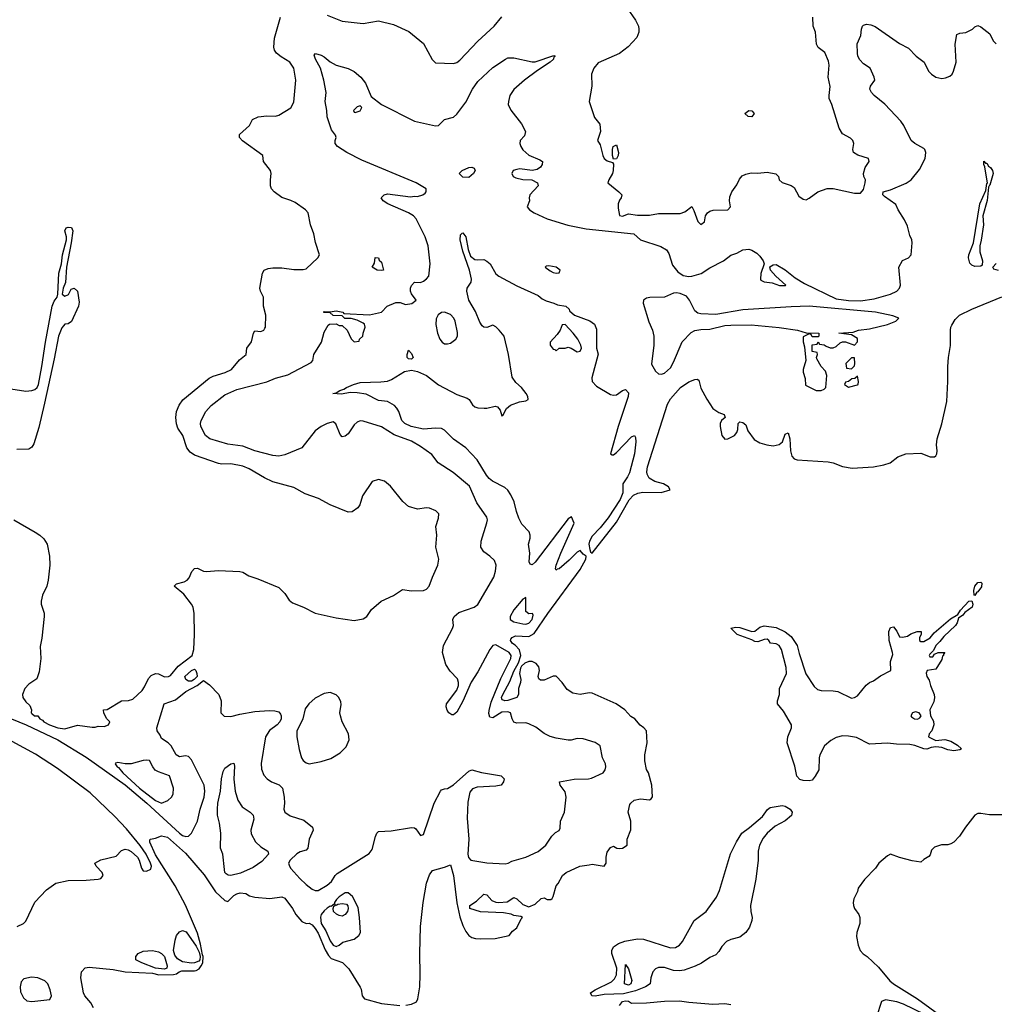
# Model space of a CAD drawing. Header units: inches. Extents: x 1384664 to 1536621, y 460766 to 646467.
# Tile 175 of 256: x 1422389 to 1428859, y 542494 to 549032. Entities that reach past the tile are written whole.
import ezdxf

# ---------------------------------------------------------------- set-up
doc = ezdxf.new("R2010")
doc.units = ezdxf.units.IN
doc.header["$MEASUREMENT"] = 0
doc.layers.add('B4524', color=7, linetype='Continuous')

msp = doc.modelspace()

# ---------------------------------------------------------------- linework, layer by layer
at = {"layer": 'B4524', "color": 5}
for points, elevation in [([(1426422.6, 549110), (1426477, 549030), (1426496.3, 548990), (1426499.1, 548970), (1426499.1, 548950), (1426484.9, 548915.1), (1426428.9, 548851.1), (1426370, 548807.3), (1426230, 548747), (1426200.5, 548710), (1426185.5, 548670), (1426188.2, 548590), (1426168.7, 548490), (1426204, 548384), (1426239.5, 548339.5), (1426243.8, 548290), (1426224.7, 548230), (1426241.6, 548201.6), (1426259.3, 548130), (1426270, 548110.8), (1426290, 548094.8), (1426324.7, 548084.7), (1426330, 548074), (1426328.9, 548030), (1426323.6, 548010), (1426299.5, 547970), (1426293, 547950), (1426367, 547890), (1426385.5, 547870), (1426381.3, 547850), (1426370, 547834.5), (1426362.5, 547810), (1426361.7, 547781.7), (1426370, 547731), (1426390, 547728.4), (1426430, 547743.8), (1426490, 547733.4), (1426570, 547734), (1426630, 547744.9), (1426774.2, 547745.8), (1426804.6, 547755.4), (1426850, 547791), (1426865.2, 547765.2), (1426890, 547692), (1426910, 547672), (1426934, 547690), (1426942.7, 547730), (1426954.5, 547750), (1426970, 547761.3), (1426993.4, 547766.6), (1427090, 547770.7), (1427106.6, 547790), (1427101.2, 547830), (1427103.2, 547856.8), (1427116, 547890), (1427150, 547936), (1427166.8, 547973.2), (1427185.1, 547994.9), (1427210, 548007.3), (1427244.5, 548015.5), (1427290, 548013), (1427350, 548019.1), (1427407.7, 548007.7), (1427426, 547990), (1427431, 547970), (1427450.5, 547950.5), (1427510, 547930.4), (1427530, 547917.6), (1427561.2, 547861.2), (1427590, 547839.6), (1427610, 547836.9), (1427630, 547846.7), (1427686.9, 547890), (1427750, 547911.2), (1427790, 547911.1), (1427930, 547880.8), (1427970, 547881.3), (1427990, 547904), (1428002.4, 547950), (1428003.7, 547970), (1427993.2, 547990), (1427989.4, 548010), (1428000.9, 548050), (1428029, 548090), (1428024, 548110), (1427952.5, 548132.5), (1427924.5, 548150), (1427920.7, 548170), (1427926.3, 548210), (1427919.7, 548230), (1427904.7, 548244.7), (1427850, 548275.1), (1427830, 548312.3), (1427781.2, 548470), (1427763.5, 548510), (1427761.5, 548530), (1427768.6, 548588.6), (1427757, 548650), (1427762.1, 548730), (1427757.7, 548757.7), (1427733.9, 548813.9), (1427690, 548847.6), (1427677.7, 548870), (1427672.8, 548950), (1427656.2, 548990), (1427653.6, 549050)], 760), ([(1422350.3, 545710), (1422492.3, 545630), (1422523.2, 545610), (1422550, 545585.2), (1422571.2, 545550), (1422587, 545470), (1422589.5, 545409.5), (1422579.3, 545310), (1422570.1, 545269.9), (1422541.6, 545210), (1422532.2, 545170), (1422532.2, 545150), (1422551.5, 545091.5), (1422551.7, 545070), (1422535.6, 544924.4), (1422524.2, 544870), (1422528.9, 544790), (1422518.8, 544701.2), (1422504, 544656), (1422450, 544620.7), (1422422.4, 544590), (1422408.4, 544550), (1422410.6, 544530), (1422430, 544502.8), (1422457.3, 544477.3), (1422466.8, 544450), (1422465.5, 544430), (1422470, 544424.9), (1422487.3, 544410), (1422508.8, 544408.8), (1422522.4, 544390), (1422540.4, 544380.4), (1422549.1, 544370), (1422587.4, 544350), (1422642, 544330), (1422690, 544323.1), (1422772.1, 544347.9), (1422870, 544334.8), (1422890, 544334.8), (1422910, 544341), (1422950, 544338), (1422978, 544350), (1422988, 544370), (1422968, 544390), (1422947.3, 544427.3), (1422946, 544450), (1422970, 544452), (1423066, 544510), (1423110.9, 544510.9), (1423140.1, 544519.9), (1423201.8, 544578.2), (1423218, 544602), (1423243.3, 544656.7), (1423262, 544678), (1423290, 544689.5), (1423310, 544688.7), (1423350, 544668.8), (1423376.9, 544670), (1423390, 544676.8), (1423441.1, 544738.9), (1423533.1, 544810), (1423544.5, 544850), (1423549.4, 544950), (1423546.4, 545090), (1423539.9, 545130), (1423530, 545150.9), (1423478.2, 545218.2), (1423414.5, 545270), (1423430, 545285.5), (1423480.8, 545299.2), (1423500.9, 545310), (1423513.4, 545326.6), (1423531.2, 545368.8), (1423550, 545388), (1423570.3, 545390.3), (1423610, 545370.5), (1423630, 545367), (1423710, 545374.6), (1423850, 545367.8), (1423870, 545363.1), (1423910, 545338.4), (1423970, 545319.1), (1424110, 545260.7), (1424150, 545220.7), (1424178.5, 545178.5), (1424200.6, 545160.6), (1424273, 545130), (1424350, 545090.3), (1424490, 545059.1), (1424610, 545042.8), (1424670, 545054), (1424692.7, 545070), (1424724.9, 545115.1), (1424789.7, 545170.3), (1424870, 545207.7), (1424930, 545248), (1424990, 545239.3), (1425070, 545241.5), (1425089.6, 545250), (1425107.3, 545270), (1425128.5, 545330), (1425165.4, 545410), (1425171, 545450), (1425152.1, 545530), (1425157.6, 545610), (1425152.5, 545667.5), (1425170, 545722), (1425171.2, 545750), (1425151.8, 545770), (1425110, 545788.2), (1425090, 545789.7), (1425030, 545781.3), (1424970, 545799.5), (1424932.7, 545832.7), (1424850, 545933.6), (1424810, 545967.3), (1424770, 545979.3), (1424730, 545965.2), (1424664, 545870), (1424647.3, 545810), (1424634, 545790), (1424596.7, 545763.3), (1424570, 545762), (1424450, 545809.6), (1424371.9, 545851.9), (1424284.4, 545884.4), (1424210, 545925.4), (1424070, 545963.1), (1424014, 545990), (1423912, 546050), (1423870, 546067.2), (1423790, 546083.9), (1423730, 546079.7), (1423710, 546084), (1423550, 546141), (1423521.3, 546161.3), (1423498, 546190), (1423471.9, 546270), (1423440, 546320), (1423429.1, 546349.1), (1423425, 546390), (1423430.5, 546430), (1423447.7, 546472.3), (1423472.9, 546507.1), (1423648, 546652), (1423673.9, 546666.1), (1423753.6, 546690), (1423794.3, 546710), (1423847.3, 546772.7), (1423892.3, 546810), (1423897, 546850), (1423927.5, 546892.5), (1423941.1, 546950), (1423950, 546965.5), (1423990, 546961.1), (1424009.3, 546970), (1424017, 546983), (1424020.5, 546990), (1424022.4, 547070), (1424006.9, 547130), (1424007.4, 547190), (1423987.8, 547230), (1423984.2, 547250), (1424000.5, 547350), (1424011.1, 547368.9), (1424039.6, 547380.4), (1424070, 547384.4), (1424130, 547383.6), (1424210, 547374.4), (1424270, 547372.8), (1424290, 547377.1), (1424368.2, 547450), (1424379.6, 547470), (1424353.6, 547553.6), (1424341.7, 547610), (1424319.1, 547670), (1424304, 547750), (1424286.9, 547770), (1424217.4, 547817.4), (1424190, 547832.7), (1424130, 547852.1), (1424078.9, 547890), (1424061.6, 547910), (1424054, 547930), (1424053.3, 547970), (1424059.5, 548010), (1424055.1, 548030), (1424008, 548090), (1424004, 548130), (1423867.7, 548227.7), (1423849.2, 548250.8), (1423849, 548270), (1423914, 548330), (1423934, 548370), (1423973, 548387), (1424030, 548393.6), (1424088.2, 548391.8), (1424110, 548399.5), (1424190, 548446.8), (1424210, 548484.7), (1424222.3, 548630), (1424208.2, 548710), (1424182.6, 548750), (1424125.1, 548785.1), (1424094.4, 548810), (1424080.2, 548830), (1424075.7, 548850), (1424081.8, 548910), (1424120.2, 549050)], 760), ([(1424430, 549062), (1424530, 549023), (1424670, 549006.7), (1424770, 549024), (1424870, 549001), (1424973.2, 548953.2), (1425070, 548874), (1425127.5, 548767.5), (1425150, 548746.4), (1425270, 548741.7), (1425290, 548748.9), (1425310, 548763.1), (1425429.7, 548890), (1425538, 548990), (1425589.1, 549050.9)], 760), ([(1422274.3, 544414.3), (1422431.3, 544350), (1422642.2, 544250), (1422830, 544135.7), (1423090, 543950.6), (1423233.7, 543830), (1423450, 543630.2), (1423470, 543615.2), (1423493, 543607), (1423509.7, 543610.3), (1423530, 543630.7), (1423569.8, 543710.2), (1423586.8, 543790), (1423613, 543870), (1423617.4, 543910), (1423613.7, 543950), (1423530, 544117.8), (1423510, 544139.8), (1423490, 544143.5), (1423450, 544137.2), (1423429, 544150), (1423394, 544210), (1423374, 544230), (1423330, 544259.3), (1423321.5, 544281.5), (1423302.4, 544310), (1423299.6, 544330), (1423348.4, 544490), (1423423.7, 544516.3), (1423493, 544570), (1423567.3, 544610), (1423610, 544643.8), (1423650, 544614.6), (1423711.4, 544550), (1423726.7, 544510), (1423724.9, 544430), (1423746.6, 544406.6), (1423790, 544403.9), (1423850, 544420.6), (1423950, 544439.2), (1424045.3, 544445.3), (1424083.1, 544443.1), (1424110, 544436.3), (1424121.1, 544421.1), (1424125.3, 544410), (1424124, 544390), (1424115.5, 544370), (1424099, 544350), (1424047.6, 544312.4), (1424021.6, 544270), (1423992, 544092), (1423994.5, 544054.5), (1424010, 544015.5), (1424032.2, 543990), (1424060.5, 543970), (1424110.9, 543950.9), (1424134.4, 543930), (1424145, 543870), (1424147.1, 543830), (1424142.6, 543790), (1424149.1, 543769.1), (1424185.5, 543745.5), (1424275.6, 543715.6), (1424334, 543670), (1424336.4, 543650), (1424311.4, 543590), (1424302.4, 543530), (1424290, 543517.6), (1424250, 543506.2), (1424230, 543492.7), (1424185.5, 543450), (1424174.6, 543430), (1424179.5, 543410), (1424190, 543395.8), (1424248.4, 543330), (1424290, 543289.6), (1424330, 543259.1), (1424350, 543249.2), (1424370, 543250.4), (1424430, 543285.4), (1424458.9, 543310), (1424483.7, 543350), (1424496.9, 543363.1), (1424710, 543496), (1424730, 543521), (1424751.1, 543608.9), (1424759.5, 543630), (1424770, 543640.5), (1424855.2, 543644.8), (1424990, 543668.2), (1425010, 543664.9), (1425018.3, 543658.3), (1425050, 543614.8), (1425070, 543622), (1425140.7, 543830), (1425183.6, 543910), (1425190, 543917.1), (1425210, 543924.9), (1425230, 543927.3), (1425270, 543950.7), (1425370, 544041), (1425390, 544050.7), (1425453.8, 544033.8), (1425573.9, 544013.9), (1425586, 544010), (1425606, 543990), (1425601, 543970), (1425584.7, 543950), (1425550, 543942.6), (1425424.9, 543935), (1425396, 543924), (1425378.1, 543901.9), (1425363.8, 543836.2), (1425359.5, 543730), (1425371.1, 543590), (1425365.1, 543490), (1425369.3, 543469.3), (1425382.9, 543450), (1425490, 543432.1), (1425612.7, 543427.3), (1425632, 543430), (1425656.5, 543443.5), (1425749.4, 543470), (1425830.9, 543509.1), (1425880.9, 543550), (1425922.7, 543610), (1425946.5, 543633.5), (1425971.1, 543648.9), (1425977.4, 543662.6), (1425979.7, 543710), (1426006, 543770), (1426016.4, 543870), (1426010, 543905.2), (1425976, 543950), (1425973.2, 543970), (1426070, 543989.3), (1426166, 543990), (1426185.4, 543994.6), (1426262.7, 544030), (1426275.6, 544050), (1426279.5, 544070), (1426277, 544090), (1426258, 544130), (1426242.7, 544210), (1426210, 544231.3), (1426130, 544257.4), (1426090, 544258.7), (1426050, 544247.8), (1426030, 544248), (1425950, 544260.7), (1425910, 544271.8), (1425870, 544291.6), (1425814.9, 544334.9), (1425770, 544356.8), (1425750, 544363.1), (1425690, 544359.7), (1425670, 544367.3), (1425657.4, 544390), (1425647.3, 544430), (1425630, 544436.8), (1425590, 544434.7), (1425530, 544395.8), (1425510, 544400.5), (1425504.3, 544424.3), (1425505.2, 544445.2), (1425519.2, 544500.8), (1425583.8, 544656.2), (1425648.4, 544790), (1425651.8, 544810), (1425639, 544830), (1425550, 544880.3), (1425530, 544876.2), (1425510, 544849.8), (1425430, 544702.3), (1425387.2, 544632.8), (1425330, 544507.4), (1425290, 544434.7), (1425270, 544415.1), (1425256.9, 544416.9), (1425237, 544430), (1425226, 544446), (1425219.6, 544470), (1425222.9, 544490), (1425290, 544578.8), (1425301.3, 544610), (1425302.4, 544630), (1425295.6, 544655.6), (1425246, 544706), (1425219.1, 544750), (1425194.8, 544830), (1425203.6, 544876.4), (1425262.9, 544990), (1425269.4, 545010), (1425264.5, 545050), (1425274, 545070), (1425304.8, 545095.2), (1425406, 545130), (1425430, 545148), (1425536.9, 545330), (1425547.8, 545370), (1425551.3, 545410), (1425541.3, 545441.3), (1425510.7, 545470.7), (1425470, 545498.7), (1425449.8, 545530), (1425452.1, 545570), (1425491.2, 545690), (1425494.7, 545710), (1425489.7, 545729.7), (1425423.7, 545823.7), (1425374.1, 545934.1), (1425266.3, 546026.3), (1425166.6, 546090), (1425124.5, 546144.5), (1425050, 546198.8), (1424990, 546233.3), (1424875, 546275), (1424790, 546329.7), (1424670, 546365.6), (1424650, 546367.8), (1424630, 546360.5), (1424610, 546341.6), (1424570, 546282.4), (1424550, 546266), (1424530, 546262), (1424517.4, 546277.4), (1424487.8, 546347.8), (1424470, 546360.9), (1424430, 546351.6), (1424390, 546331.2), (1424350, 546301.6), (1424261.6, 546190), (1424150, 546142.2), (1424110, 546134.1), (1424070, 546138.4), (1423950, 546169.1), (1423870, 546200.9), (1423770, 546212.6), (1423652.3, 546250), (1423623, 546270), (1423592.8, 546330), (1423589.7, 546350), (1423593.6, 546370), (1423624.4, 546430), (1423659.7, 546470), (1423750, 546540.7), (1423830, 546575.5), (1424030, 546627.2), (1424088.1, 546651.9), (1424170, 546673.2), (1424323.6, 546756.4), (1424336, 546770), (1424340.7, 546810), (1424392, 546890), (1424410, 546958), (1424436.4, 547003.6), (1424446, 547010), (1424490, 547012), (1424510, 547002), (1424530, 547002), (1424562, 546970), (1424590, 546914), (1424610, 546894), (1424642, 546898), (1424646, 546910), (1424666, 546930), (1424668.4, 546951.6), (1424682, 546990), (1424678, 547010), (1424670, 547018), (1424630, 547038), (1424590, 547048.7), (1424548.4, 547048.4), (1424530, 547066), (1424470, 547068), (1424447.3, 547087.3), (1424410, 547088), (1424406, 547090), (1424410, 547094), (1424450, 547092), (1424490, 547098), (1424534, 547090), (1424542, 547082), (1424711.3, 547071.3), (1424790, 547090.7), (1424829.6, 547130), (1424886.1, 547153.9), (1424914.1, 547154.1), (1424950, 547140.2), (1424992.5, 547147.5), (1425020.7, 547170), (1424990, 547212), (1424982.8, 547230), (1424982.8, 547250), (1424990, 547268), (1425010, 547290.4), (1425050, 547288.2), (1425070, 547295.5), (1425090, 547310.5), (1425105.6, 547330), (1425113.5, 547410), (1425100.8, 547530), (1425081.2, 547590), (1425020.9, 547710), (1425002.6, 547730), (1424970, 547750.7), (1424832.7, 547810), (1424802.7, 547830), (1424789, 547850), (1424808, 547870), (1424830, 547874.9), (1424984, 547856), (1425010, 547861), (1425030, 547858), (1425066, 547870), (1425080.4, 547879.6), (1425088, 547890), (1425088, 547910), (1425021.2, 547950), (1424659.4, 548099.4), (1424560.5, 548150), (1424499.6, 548190), (1424483.7, 548210), (1424482.7, 548230), (1424489, 548250), (1424484.7, 548264.7), (1424460.1, 548300.1), (1424430, 548388), (1424428, 548430), (1424417.2, 548490), (1424424, 548550), (1424407.3, 548630), (1424386.2, 548710), (1424352.3, 548770), (1424343, 548797), (1424352.9, 548807.1), (1424390, 548797.7), (1424410, 548786.7), (1424450, 548752.6), (1424490, 548730.2), (1424570, 548707.8), (1424610, 548688.8), (1424653.7, 548650), (1424684.2, 548610), (1424721.7, 548521.7), (1424790, 548468.5), (1425010, 548359.5), (1425150, 548328.2), (1425170, 548330.5), (1425210, 548370.5), (1425270, 548386), (1425290, 548404.4), (1425350, 548485.3), (1425395.6, 548570), (1425430, 548621.2), (1425530, 548714.3), (1425613.2, 548770), (1425630, 548779.3), (1425670, 548779.5), (1425790, 548751.6), (1425810, 548752.6), (1425934.6, 548794.6), (1425944.7, 548790), (1425935.2, 548784.8), (1425932, 548770), (1425910.3, 548750), (1425825.7, 548694.3), (1425739.6, 548630), (1425670, 548569.5), (1425643.7, 548530), (1425634, 548490), (1425632.4, 548470), (1425650, 548430.8), (1425720.8, 548340.8), (1425746.7, 548290), (1425739.6, 548260.4), (1425710.4, 548230), (1425708.8, 548210), (1425716.5, 548190), (1425730, 548168.7), (1425770, 548131.7), (1425842, 548102), (1425859.1, 548090), (1425858, 548070), (1425847.3, 548052.7), (1425823.4, 548036.6), (1425790, 548030.8), (1425710, 548041), (1425690, 548038.3), (1425664.9, 548030), (1425655.5, 548010), (1425665.5, 547990), (1425682.9, 547982.9), (1425730, 547971.5), (1425788.8, 547968.8), (1425826.8, 547950), (1425830.3, 547929.7), (1425776.3, 547870), (1425770.6, 547850), (1425773.4, 547830), (1425757.3, 547790), (1425774.4, 547770), (1425805.3, 547750), (1425891.7, 547710), (1426026.8, 547666.8), (1426150, 547643.2), (1426466.8, 547610), (1426510.7, 547570), (1426645.2, 547525.2), (1426683.5, 547503.5), (1426699.2, 547479.2), (1426722.1, 547402.1), (1426758.7, 547358.7), (1426793.8, 547333.8), (1426830, 547327.5), (1426850, 547329.4), (1426912.9, 547347.1), (1426970, 547384.4), (1427061.2, 547430), (1427110, 547467.7), (1427150, 547482), (1427190, 547504.4), (1427230, 547508.7), (1427250, 547501.7), (1427281.6, 547481.6), (1427302.4, 547462.4), (1427325.5, 547430), (1427332, 547410), (1427310, 547348), (1427307, 547310), (1427310, 547302.8), (1427330, 547290.6), (1427384.4, 547284.4), (1427432, 547268), (1427473.6, 547266.4), (1427475.3, 547270), (1427409.4, 547329.4), (1427374, 547370), (1427368.7, 547391.3), (1427390, 547404.7), (1427410, 547406), (1427470, 547371), (1427537.9, 547317.9), (1427599.7, 547279.7), (1427810, 547178.5), (1427890, 547167.1), (1427970, 547166), (1428060.5, 547179.5), (1428169.9, 547210.1), (1428211.5, 547230), (1428229.7, 547250), (1428236.2, 547270), (1428226, 547390), (1428250, 547433.4), (1428290, 547450.5), (1428307.3, 547470), (1428313.3, 547550), (1428311.1, 547570), (1428298.2, 547598.2), (1428281.5, 547661.5), (1428262.4, 547702.4), (1428220.3, 547770), (1428204.4, 547804.4), (1428130, 547857.7), (1428119.2, 547870), (1428121.6, 547890), (1428170, 547902), (1428273.1, 547946.9), (1428305.8, 547970), (1428363.1, 548036.9), (1428399.6, 548110), (1428405.1, 548150), (1428398.4, 548170), (1428390, 548176.9), (1428330.6, 548210.6), (1428306.3, 548230), (1428258.9, 548330), (1428238.8, 548358.8), (1428131.7, 548471.7), (1428061.6, 548530), (1428042.9, 548550), (1428032.3, 548570), (1428036, 548590), (1428066, 548630), (1428060.9, 548650), (1428035.1, 548710), (1427990, 548740.4), (1427965.5, 548765.5), (1427953.5, 548790), (1427949.8, 548810), (1427948.8, 548871.2), (1427972.6, 548927.4), (1427976.2, 548970), (1427984.5, 548990), (1427990, 548996.3), (1428010, 549002), (1428038.5, 548998.5), (1428067.5, 548987.5), (1428230, 548873.4), (1428290, 548844.4), (1428340.2, 548790), (1428392.6, 548750), (1428421.3, 548690), (1428441.6, 548670), (1428470, 548650.6), (1428510, 548642.6), (1428534.3, 548645.7), (1428563.7, 548656.3), (1428578.8, 548670), (1428588, 548690), (1428604.8, 548750), (1428599.8, 548870), (1428610, 548934), (1428630, 548943.1), (1428670, 548948), (1428715.1, 548970), (1428730, 548984.9), (1428750, 548993.4), (1428770, 548984.9), (1428830, 548939.1), (1428852.2, 548892.2), (1428870, 548872.4)], 740), ([(1422272.4, 546590), (1422430, 546564.6), (1422470.8, 546569.2), (1422490, 546577.2), (1422504.5, 546590), (1422513.5, 546610), (1422536.4, 546730), (1422560.6, 546890), (1422604.6, 547130), (1422617.8, 547162.2), (1422639.1, 547190), (1422643.5, 547210), (1422648.1, 547350), (1422667.6, 547410), (1422673.8, 547470), (1422699.9, 547570), (1422700.5, 547590), (1422689, 547631), (1422697.2, 547650), (1422710, 547655.2), (1422732.6, 547652.6), (1422742.7, 547630), (1422731.8, 547550), (1422700.1, 547390), (1422693.7, 547286.3), (1422678, 547250), (1422670.4, 547210), (1422690, 547195.3), (1422712.5, 547207.5), (1422730, 547243), (1422750.5, 547250), (1422772.7, 547230), (1422784.5, 547155.5), (1422780.7, 547130), (1422732.5, 547027.5), (1422710, 547012), (1422690, 547009.6), (1422680.2, 546999.8), (1422670, 546986.6), (1422646.7, 546930), (1422618.7, 546781.3), (1422553.3, 546486.7), (1422515.6, 546324.4), (1422484.2, 546215.8), (1422470, 546193), (1422450, 546179.9), (1422370, 546178.6)], 760), ([(1424952.2, 542487.8), (1424990, 542495.1), (1425023.5, 542510), (1425031.1, 542530), (1425045.5, 542610), (1425048.2, 542691.8), (1425044.6, 542830), (1425049.5, 543010), (1425067.7, 543170), (1425090, 543297.1), (1425110, 543354.4), (1425130, 543381.6), (1425210, 543403.8), (1425250, 543420.5), (1425269.5, 543349.5), (1425290, 543166.8), (1425310, 543074), (1425330, 543018), (1425350, 542978), (1425370, 542951.3), (1425390, 542938), (1425414, 542930), (1425450, 542927.8), (1425546, 542930), (1425638, 542950), (1425661.2, 542978.8), (1425690, 543002), (1425718, 543062), (1425726, 543070), (1425716.4, 543076.4), (1425670, 543084), (1425652.3, 543092.3), (1425600.9, 543100.9), (1425447.5, 543107.5), (1425378, 543130), (1425378, 543150), (1425421.2, 543178.8), (1425470, 543226), (1425490, 543221), (1425523.8, 543183.8), (1425550, 543173), (1425570, 543170.5), (1425625.4, 543174.6), (1425670, 543202.8), (1425690, 543194.8), (1425730, 543157.3), (1425770, 543141), (1425810, 543158), (1425850, 543195.5), (1425870, 543200.5), (1425890, 543190.5), (1425915.3, 543190), (1425923.7, 543196.3), (1425929.6, 543210.4), (1425950, 543280.7), (1425963.5, 543296.5), (1425991.8, 543350), (1426017.6, 543370), (1426106.6, 543410), (1426170, 543420.9), (1426190, 543423.6), (1426270, 543411), (1426282.7, 543430), (1426282.9, 543470), (1426290, 543504.7), (1426310, 543536), (1426330, 543544.7), (1426354, 543530), (1426370, 543527.7), (1426390, 543531.3), (1426422, 543550), (1426422, 543590), (1426446.8, 543653.2), (1426446, 543710), (1426428, 543770), (1426440.4, 543819.6), (1426446, 543830), (1426469, 543850), (1426510, 543858.7), (1426569, 543851), (1426582, 543858), (1426589.1, 543870.9), (1426584.5, 543950), (1426562.4, 544030), (1426550, 544052.3), (1426538.6, 544110), (1426538.3, 544150), (1426554.5, 544230), (1426549.5, 544310), (1426532.7, 544330), (1426508.2, 544348.2), (1426472.3, 544390), (1426445.9, 544405.9), (1426407.3, 544450), (1426349.7, 544490), (1426190, 544559.3), (1426170, 544562.7), (1426110, 544551.9), (1426060, 544560), (1426024.1, 544584.1), (1425991.2, 544630), (1425950, 544673.1), (1425930, 544673.6), (1425870, 544646.8), (1425845.4, 544645.4), (1425834.3, 544654.3), (1425830.8, 544670), (1425839, 544710), (1425835, 544735), (1425817.7, 544757.7), (1425790, 544769.3), (1425770, 544769.3), (1425741.5, 544758.5), (1425721, 544739), (1425714.1, 544725.9), (1425706.1, 544690), (1425716.1, 544650), (1425713.9, 544630), (1425700.1, 544590), (1425700.2, 544550), (1425690.2, 544530), (1425630, 544510.5), (1425610, 544508.3), (1425595, 544515), (1425590, 544522.6), (1425588.3, 544530), (1425595.5, 544550), (1425642.6, 544637.4), (1425670, 544705.3), (1425699.6, 544760.4), (1425716, 544810), (1425707.4, 544847.4), (1425679.1, 544879.1), (1425660.9, 544890), (1425646.9, 544910), (1425650, 544918.8), (1425658, 544930), (1425679.7, 544940.3), (1425770, 544935.5), (1425804.2, 544955.8), (1425895.8, 545090), (1426110, 545381.6), (1426146.9, 545450), (1426150.6, 545470.6), (1426130, 545483.2), (1426110, 545508), (1426090, 545497.1), (1426036.9, 545443.1), (1425970, 545385.7), (1425956.5, 545383.5), (1425950, 545376.2), (1425945.9, 545385.9), (1425950.7, 545410), (1425980.9, 545490), (1426070, 545688.9), (1426051.3, 545731.3), (1426030, 545717.3), (1425810, 545430.9), (1425790, 545412.8), (1425777.6, 545417.6), (1425771.1, 545431.1), (1425775.1, 545490), (1425766.3, 545550), (1425778.9, 545590), (1425778.9, 545610), (1425771.6, 545631.6), (1425722.1, 545682.1), (1425701.6, 545721.6), (1425686.1, 545766.1), (1425671.7, 545830), (1425650, 545877.2), (1425630, 545907.9), (1425610, 545925.8), (1425527.6, 545967.6), (1425505.3, 545985.3), (1425487, 546007), (1425425.2, 546110), (1425350, 546189.8), (1425270, 546247.8), (1425210, 546306), (1425190, 546317.2), (1425150, 546319.9), (1425070, 546312.1), (1424987.6, 546330), (1424945.6, 546350), (1424926.9, 546370), (1424905.7, 546430), (1424892.5, 546452.5), (1424876.9, 546470), (1424830, 546497.3), (1424770, 546502.8), (1424690, 546545.4), (1424630, 546555.5), (1424583.8, 546556.2), (1424525.9, 546545.9), (1424468.7, 546550), (1424490, 546553.4), (1424514, 546570), (1424541.4, 546578.6), (1424559.5, 546590), (1424605.6, 546610), (1424650, 546623), (1424786.4, 546626.4), (1424830, 546632.9), (1424856.4, 546643.6), (1424944.2, 546695.8), (1424990, 546705.5), (1425030, 546696.8), (1425089.1, 546669.1), (1425170, 546607.7), (1425290, 546543), (1425359.2, 546519.2), (1425373.7, 546510), (1425395.6, 546475.6), (1425410, 546462.4), (1425430, 546454.4), (1425471.8, 546451.8), (1425490, 546451.7), (1425546.4, 546466.4), (1425561.3, 546461.3), (1425579.5, 546439.5), (1425590, 546402), (1425595.3, 546404.7), (1425621.2, 546450), (1425648.1, 546471.9), (1425706.2, 546493.8), (1425750, 546502), (1425764, 546510), (1425762, 546530), (1425751.2, 546550), (1425719.7, 546590), (1425682.8, 546622.8), (1425659.1, 546659.1), (1425633.1, 546810), (1425605.2, 546930), (1425572.5, 546970), (1425550, 546991.8), (1425530, 547003.8), (1425490, 546989.3), (1425470, 546990.5), (1425459.4, 546999.4), (1425443.4, 547023.4), (1425415.6, 547095.6), (1425370.8, 547170), (1425357.3, 547230), (1425360.4, 547250), (1425387, 547290), (1425388.7, 547310), (1425374.4, 547370), (1425330, 547494.7), (1425312.8, 547570), (1425315.3, 547604.7), (1425325.4, 547614.6), (1425330, 547616.6), (1425350.1, 547590.1), (1425365.7, 547505.7), (1425382.4, 547462.4), (1425410, 547439.6), (1425430, 547436.8), (1425470, 547440.7), (1425490, 547429.1), (1425511.9, 547410), (1425550, 547344.6), (1425570, 547328.5), (1425690, 547264.4), (1425830, 547201.3), (1425858.2, 547178.2), (1425884.6, 547164.6), (1425934.8, 547150), (1425958.3, 547138.3), (1426014.8, 547130), (1426036, 547110), (1426039.6, 547099.6), (1426072, 547070), (1426172.8, 547032.8), (1426204.7, 547010), (1426218, 546978), (1426217.3, 546850), (1426230.2, 546810.2), (1426186.1, 546653.9), (1426189.7, 546630), (1426218.9, 546598.9), (1426310, 546542.8), (1426330, 546538.3), (1426350, 546542), (1426390, 546570.2), (1426410, 546577.6), (1426430, 546554), (1426429.1, 546529.1), (1426361.9, 546330), (1426312, 546150), (1426322, 546142), (1426330, 546142.8), (1426350, 546158), (1426450, 546261.1), (1426470, 546270.4), (1426476.9, 546256.9), (1426479.7, 546230), (1426471.3, 546148.7), (1426436.2, 546023.8), (1426423.7, 545996.3), (1426392, 545950), (1426392.1, 545890), (1426374.5, 545845.5), (1426295.2, 545724.8), (1426242.2, 545657.8), (1426190, 545603.2), (1426170.6, 545570), (1426167.7, 545550), (1426174.1, 545514.1), (1426178.3, 545498.3), (1426188.8, 545490), (1426350, 545696.5), (1426435.3, 545844.7), (1426464.7, 545875.3), (1426492.6, 545887.4), (1426526.1, 545893.9), (1426646.4, 545893.6), (1426706.6, 545910), (1426696.3, 545930), (1426662, 545950), (1426605.1, 545965.1), (1426568.5, 545988.5), (1426553.9, 546013.9), (1426551.3, 546030), (1426556.1, 546063.9), (1426690, 546479.2), (1426710, 546513.8), (1426775.1, 546590), (1426830, 546626.5), (1426870, 546643.8), (1426885.5, 546645.5), (1426898.2, 546638.2), (1426910, 546584.7), (1426950, 546511.3), (1426990.5, 546450), (1427030, 546424.4), (1427066, 546410), (1427072, 546390), (1427047.7, 546370), (1427038, 546350), (1427038, 546330), (1427050, 546272), (1427070, 546247.3), (1427090, 546248), (1427134, 546270), (1427148.7, 546290), (1427155.3, 546310), (1427158, 546350), (1427170, 546362), (1427190, 546358), (1427210, 546342), (1427222.5, 546302.5), (1427264.8, 546244.8), (1427302.6, 546222.6), (1427349.1, 546209.1), (1427390, 546203.5), (1427430, 546210.3), (1427453, 546230), (1427470, 546280.7), (1427490, 546287.7), (1427501.3, 546250), (1427506.7, 546170), (1427513.7, 546133.7), (1427530, 546117.1), (1427550, 546110.1), (1427755.5, 546095.5), (1427790, 546088.8), (1427850, 546066), (1427914.9, 546054.9), (1428056, 546064), (1428124.4, 546075.6), (1428166.6, 546090), (1428219, 546130), (1428271.4, 546148.6), (1428370, 546152.7), (1428432, 546130), (1428462, 546130), (1428470, 546136), (1428476.2, 546150), (1428479.5, 546170), (1428474.5, 546210), (1428480.5, 546250), (1428510.7, 546349.3), (1428543.5, 546496.5), (1428551.2, 546630), (1428549.9, 546730.1), (1428554.6, 546790), (1428568.7, 546868.7), (1428568.7, 546970), (1428569.8, 546990), (1428575.9, 547004.1), (1428599.5, 547040.5), (1428628.2, 547070), (1428709.9, 547110.1), (1428907.8, 547192.2)], 720), ([(1428886, 547366), (1428855.3, 547375.3), (1428848.4, 547388.4), (1428870, 547414)], 720), ([(1422372.3, 543010), (1422415.1, 543030), (1422430, 543044.9), (1422490, 543171), (1422566.8, 543253.2), (1422630, 543298.8), (1422710, 543316), (1422830, 543317), (1422910, 543323.8), (1422928.7, 543330), (1422944, 543350), (1422937.2, 543370), (1422897.2, 543410), (1422888.7, 543430), (1422927.2, 543452.8), (1423030, 543478), (1423065.1, 543514.9), (1423090, 543522.9), (1423110, 543519), (1423130, 543508.4), (1423170.6, 543470.6), (1423183, 543450), (1423197.5, 543397.5), (1423210, 543379), (1423230, 543378), (1423259.6, 543390), (1423265, 543410), (1423257.6, 543430), (1423229.5, 543490), (1423190, 543548.6), (1423099.1, 543659.1), (1423021, 543741), (1422857.3, 543897.3), (1422639.3, 544059.3), (1422494.6, 544154.6), (1422338.3, 544238.3)], 740), ([(1428930, 543750.8), (1428827.7, 543752.3), (1428770, 543759.8), (1428750, 543760.2), (1428728.6, 543750), (1428666.5, 543670), (1428627.7, 543610), (1428590, 543571.3), (1428570, 543558.7), (1428550, 543553.3), (1428507.4, 543552.6), (1428462, 543538), (1428442, 543518), (1428432.7, 543487.3), (1428424.5, 543475.5), (1428390, 543455.3), (1428370, 543437.2), (1428313.7, 543446.3), (1428230, 543468.3), (1428170.5, 543490.5), (1428150, 543480.3), (1428093.2, 543430), (1428070, 543398), (1427997.4, 543322.6), (1427955.4, 543264.6), (1427950, 543242.9), (1427926, 543194), (1427922.6, 543170), (1427923.5, 543150), (1427930.8, 543130.8), (1427958.7, 543090), (1427967, 543070), (1427965.3, 543030), (1427946.7, 542970), (1427944.4, 542944.4), (1427954, 542886), (1427968.2, 542850), (1427987.7, 542827.8), (1428014.8, 542810), (1428090, 542740.7), (1428164.9, 542650), (1428189.1, 542630), (1428350, 542529.4), (1428511.7, 542410)], 720), ([(1422880.2, 542470), (1422862.5, 542502.5), (1422822.2, 542550), (1422813.5, 542570), (1422795.8, 542670), (1422799.5, 542710), (1422824.6, 542735.4), (1422850, 542740.9), (1423010, 542725), (1423090, 542710.2), (1423270, 542699.5), (1423314, 542690), (1423410, 542691), (1423430, 542696), (1423448.7, 542710), (1423465.1, 542714.9), (1423550, 542715.3), (1423561.1, 542718.9), (1423580.9, 542730), (1423594.5, 542750), (1423605.2, 542770), (1423608, 542812), (1423602, 542822), (1423590, 542892.3), (1423570, 542967.1), (1423490, 543151), (1423420.7, 543280.7), (1423290, 543486.6), (1423253.6, 543570), (1423253.2, 543586.8), (1423258, 543590), (1423290, 543596.3), (1423330, 543613), (1423370, 543603.1), (1423490, 543498), (1423613.3, 543353.3), (1423690, 543240.1), (1423750, 543182.8), (1423770, 543175.3), (1423810, 543215.2), (1423830, 543226.9), (1423853.2, 543233.2), (1423890, 543230.3), (1423914.6, 543214.6), (1423950, 543204.2), (1424050, 543195.5), (1424130, 543207.3), (1424150, 543198.8), (1424200.7, 543130), (1424222, 543090), (1424263.1, 543043.1), (1424290, 543030.5), (1424310, 543033.4), (1424330, 543021.1), (1424350, 542998), (1424370, 542965), (1424416.3, 542856.3), (1424438.8, 542818.8), (1424457.5, 542797.5), (1424531.6, 542771.6), (1424574.9, 542730), (1424648.5, 542608.5), (1424655.2, 542595.2), (1424661.7, 542550), (1424678, 542530), (1424790, 542498.3), (1424913.4, 542486.6)], 720), ([(1426370, 542486.5), (1426390, 542512.4), (1426410, 542517.5), (1426430, 542514.4), (1426450, 542501.6), (1426550, 542504), (1426670, 542515), (1426770, 542516.6), (1426830, 542506.9), (1426990, 542494.9), (1427070, 542499), (1427110, 542491.5)], 680), ([(1428470, 542389.8), (1428255.4, 542495.4), (1428212.3, 542510), (1428136.5, 542523.5), (1428110, 542511.8), (1428077.6, 542410)], 720)]:
    msp.add_lwpolyline(points, dxfattribs=dict(at, elevation=elevation))
for points, elevation in [([(1424650, 548460.5), (1424630, 548453.3), (1424605.5, 548430), (1424610, 548417.3), (1424616.3, 548416.3), (1424650, 548426.9), (1424660.5, 548450)], 740), ([(1427250, 548388), (1427225.1, 548390), (1427203.6, 548410), (1427230, 548428.5), (1427250, 548427), (1427265.7, 548410)], 760), ([(1426330, 548106), (1426323.7, 548130), (1426323.7, 548170), (1426329.5, 548190.5), (1426350, 548201), (1426364.9, 548150), (1426362, 548130), (1426350, 548109)], 760), ([(1428830, 547932.7), (1428826.4, 547933.6), (1428819.8, 547920.2), (1428810.8, 547830.8), (1428783.5, 547730), (1428786.4, 547670), (1428772.1, 547567.9), (1428761.7, 547530), (1428763.4, 547490), (1428780.9, 547430), (1428778, 547402), (1428770, 547396), (1428730, 547393.8), (1428710, 547402), (1428696.4, 547416.4), (1428686.8, 547450), (1428689.9, 547470.1), (1428720.7, 547550), (1428762.8, 547810), (1428801.7, 547898.3), (1428810, 547944.7), (1428813.6, 547946.4), (1428795.6, 548055.6), (1428788.8, 548071.2), (1428790, 548094), (1428800.5, 548080.5), (1428810, 548078.9), (1428820.5, 548060.5), (1428832.6, 548050), (1428846.9, 548030), (1428851.6, 548010)], 720), ([(1425370, 547984.8), (1425330, 547985.9), (1425306.6, 548010), (1425326.6, 548030), (1425370, 548050.4), (1425390, 548053), (1425406.2, 548046.2), (1425411.7, 548030), (1425400.7, 548010)], 720), ([(1424790, 547367.1), (1424762, 547370), (1424728.7, 547390), (1424744.5, 547415.5), (1424750, 547454), (1424770, 547451.3), (1424775.3, 547435.3), (1424790, 547422), (1424804.7, 547370)], 740), ([(1425902, 547398), (1425883.9, 547396.1), (1425877.3, 547390), (1425910, 547364.6), (1425930, 547353.4), (1425950, 547349.1), (1425970, 547350.7), (1425977.7, 547370), (1425951.3, 547390)], 740), ([(1426750, 547218.4), (1426730, 547215.2), (1426670.4, 547190.4), (1426572.4, 547187.6), (1426550, 547183), (1426530.3, 547169.7), (1426527.7, 547150), (1426566.1, 547026.1), (1426590, 546970.8), (1426599.4, 546930), (1426599.2, 546870), (1426583.8, 546743.8), (1426610, 546697.3), (1426630, 546681.6), (1426650, 546679.3), (1426670, 546684.4), (1426710, 546720.4), (1426730, 546757), (1426787.3, 546892.7), (1426845.9, 546954.1), (1426871.7, 546968.3), (1426910, 546975.4), (1426970, 546978.3), (1427070, 547000.5), (1427110, 547004.4), (1427245.5, 547005.5), (1427430, 546989.2), (1427552, 546970), (1427610, 546953.4), (1427694, 546950), (1427694, 546930), (1427690, 546926), (1427650, 546926), (1427642, 546942), (1427630, 546946), (1427590, 546926), (1427590, 546894), (1427599.3, 546859.3), (1427608, 546770), (1427590.7, 546710), (1427590.7, 546690.7), (1427602.8, 546650), (1427606, 546606), (1427676, 546570), (1427710, 546569.3), (1427730, 546578.4), (1427740.5, 546590), (1427746, 546670), (1427737.5, 546697.5), (1427708.7, 546730), (1427680.4, 546780.4), (1427678, 546790), (1427686, 546810), (1427682, 546822), (1427648.7, 546828.7), (1427650, 546874), (1427682, 546878), (1427690, 546894), (1427698, 546878), (1427730, 546874), (1427743.6, 546863.6), (1427770, 546854), (1427790, 546854), (1427810, 546862), (1427834.6, 546885.4), (1427850, 546892), (1427870, 546892), (1427930, 546872), (1427950, 546894), (1427950, 546915.3), (1427910, 546939), (1427826, 546950), (1427922.5, 546957.5), (1427958, 546970), (1428030, 546979), (1428150, 547007.9), (1428205.2, 547030), (1428224, 547050), (1428184.7, 547064.7), (1428070, 547089.7), (1427630, 547129.6), (1427510, 547126.3), (1427190, 547105.1), (1427010, 547074.5), (1426910, 547079.8), (1426890, 547083.7), (1426870, 547098), (1426836.2, 547170), (1426815.3, 547195.3), (1426773.9, 547213.9)], 740), ([(1425210, 547089.8), (1425190, 547087.2), (1425166.5, 547073.5), (1425153.9, 547046.1), (1425151.5, 547008.5), (1425163.3, 546950), (1425178, 546910), (1425193.5, 546890), (1425210, 546880.6), (1425230, 546879), (1425250, 546884), (1425285.4, 546910), (1425295.7, 546930), (1425295.7, 546955.7), (1425279.5, 547030), (1425271.1, 547051.1), (1425250, 547074.7)], 740), ([(1426010, 547008), (1425990, 547006), (1425976, 546970), (1425958, 546942), (1425911.3, 546890), (1425911.3, 546870), (1425930, 546844.7), (1425942, 546842), (1425950, 546834), (1425970, 546852), (1426010, 546852), (1426030, 546858), (1426050, 546852), (1426090, 546826), (1426110, 546832), (1426119, 546850), (1426114, 546870), (1426094, 546910), (1426064, 546950)], 720), ([(1424990, 546778), (1424970, 546780.5), (1424960.5, 546790), (1424961.3, 546810), (1424970, 546838.8), (1424990, 546816.3), (1425000.5, 546790)], 720), ([(1427930, 546786), (1427910, 546786), (1427874, 546750), (1427878, 546718), (1427910, 546714), (1427930, 546734), (1427934, 546750)], 740), ([(1427950, 546666), (1427934, 546650), (1427912.7, 546647.3), (1427891.3, 546628.7), (1427870, 546626), (1427864.7, 546610), (1427890, 546592), (1427950, 546606.7), (1427954.5, 546610), (1427958, 546630)], 740), ([(1428730, 545208.7), (1428726, 545210), (1428722, 545242), (1428730, 545271), (1428750, 545294.9), (1428770, 545297.3), (1428775.5, 545290), (1428774.4, 545265.6), (1428750, 545232.7), (1428742, 545230)], 680), ([(1425750, 545195.1), (1425730, 545185.1), (1425670, 545114.2), (1425644.2, 545070), (1425644.5, 545050), (1425670, 545034.1), (1425730, 545019.4), (1425750, 545018.5), (1425770, 545024.8), (1425791.3, 545050), (1425797.4, 545077.4), (1425794, 545090), (1425770, 545087.3), (1425750, 545101.2)], 740), ([(1428430, 544802), (1428450, 544802), (1428462, 544818), (1428486, 544830), (1428531.3, 544830), (1428522, 544818), (1428522, 544810), (1428514.8, 544805.2), (1428510, 544784), (1428470, 544719), (1428414, 544710), (1428407.3, 544692.7), (1428411, 544670), (1428426.4, 544646.4), (1428434.9, 544610), (1428459.5, 544550), (1428462.4, 544530), (1428456.7, 544503.3), (1428430.8, 544450), (1428434.8, 544410), (1428454.6, 544374.6), (1428458, 544350), (1428444, 544310), (1428426.8, 544290), (1428422.8, 544270), (1428470, 544245.7), (1428530, 544253), (1428570, 544240.5), (1428615.1, 544215.1), (1428641, 544190), (1428630, 544183.7), (1428590, 544177.4), (1428550, 544183.7), (1428510, 544198.4), (1428470, 544202.9), (1428440.6, 544199.4), (1428410, 544188.7), (1428390, 544189.8), (1428332.1, 544212.1), (1428298.9, 544218.9), (1428210, 544221.5), (1428150, 544228.9), (1428030, 544221.3), (1427944.7, 544264.7), (1427890, 544275), (1427850, 544277.1), (1427810, 544265.5), (1427774.6, 544245.4), (1427731.8, 544210), (1427700.2, 544150), (1427695.2, 544130), (1427693.6, 544050), (1427670, 544008.2), (1427650, 543983.1), (1427630, 543977), (1427590, 543980.6), (1427567.6, 543987.6), (1427548.9, 544008.8), (1427535.1, 544075.1), (1427484.1, 544230), (1427488.6, 544270), (1427511.9, 544330), (1427511.7, 544350), (1427459.3, 544439.3), (1427420.5, 544490), (1427418.8, 544510), (1427432.5, 544550), (1427432.3, 544590), (1427479.4, 544690), (1427477.3, 544730), (1427446.2, 544850), (1427430, 544876.2), (1427410, 544886.6), (1427372.1, 544892.1), (1427362.7, 544910), (1427350, 544918.4), (1427330, 544916.9), (1427290, 544900.7), (1427270, 544902), (1427250, 544914.5), (1427152.7, 544950), (1427109.3, 544990.7), (1427142.7, 544997.3), (1427170, 544996.5), (1427250, 544970.3), (1427270, 544972.4), (1427301.4, 544998.6), (1427330, 545006.7), (1427410, 544994.9), (1427470, 544968), (1427510, 544935.5), (1427550, 544877.3), (1427562.4, 544822.4), (1427607.7, 544687.7), (1427663.1, 544603.1), (1427685.3, 544585.3), (1427710, 544577), (1427790, 544576), (1427821, 544570), (1427910, 544526), (1427930, 544530.5), (1427950, 544541.6), (1428007.6, 544612.4), (1428029.8, 544630.2), (1428057.7, 544642.3), (1428104, 544676), (1428172, 544710), (1428169.5, 544770), (1428184.1, 544815.9), (1428183.6, 544830), (1428159.8, 544910), (1428158.7, 544970), (1428170, 544996), (1428190, 545001), (1428212.5, 544972.5), (1428230, 544934.8), (1428250, 544931), (1428282, 544938), (1428305.6, 544954.4), (1428346, 544970), (1428374, 544970), (1428374, 544950), (1428362, 544930), (1428362, 544910), (1428370, 544902), (1428390, 544902.8), (1428433.4, 544926.6), (1428460.5, 544959.5), (1428567.3, 545052.7), (1428617.2, 545082.8), (1428634, 545110), (1428690, 545170.8), (1428710, 545172), (1428717.3, 545150), (1428710.7, 545130), (1428663.8, 545096.2), (1428650, 545077.2), (1428622, 545058), (1428612.4, 545027.6), (1428600.7, 545010), (1428523, 544937), (1428497.7, 544902.3), (1428470, 544877.2), (1428456, 544844), (1428430, 544818), (1428426, 544810)], 680), ([(1423510, 544640.3), (1423491.5, 544650), (1423486.3, 544670), (1423530, 544710.2), (1423550, 544719), (1423559, 544710), (1423565.7, 544690), (1423566.4, 544670), (1423548.2, 544650), (1423530, 544640.4)], 740), ([(1424450, 544563.7), (1424410, 544558.4), (1424350, 544527.6), (1424308.4, 544490), (1424285.1, 544454.9), (1424268.4, 544390), (1424230, 544308), (1424229, 544269), (1424244.7, 544184.7), (1424259.3, 544130), (1424271.7, 544111.7), (1424290, 544097.6), (1424310, 544090.3), (1424390, 544106.4), (1424454.8, 544125.2), (1424515.7, 544164.3), (1424556.4, 544203.6), (1424575.8, 544250), (1424570.9, 544290.9), (1424529.5, 544370), (1424518, 544410), (1424515.1, 544430), (1424524, 544484), (1424522, 544502), (1424508.7, 544530), (1424489.4, 544549.4)], 760), ([(1428336.3, 544436.3), (1428314.8, 544430), (1428304.9, 544410), (1428310, 544403), (1428330, 544388.7), (1428350, 544386.4), (1428364.8, 544395.2), (1428372.7, 544410), (1428359.3, 544430)], 680), ([(1423230, 544115.8), (1423210, 544112.6), (1423130, 544091.1), (1423089.6, 544089.6), (1423041.1, 544098.9), (1423024.7, 544095.3), (1423022, 544090), (1423037.1, 544070), (1423045.9, 544065.9), (1423074.5, 544030), (1423184.1, 543930), (1423290, 543848.1), (1423330, 543829.3), (1423372.7, 543847.3), (1423396.9, 543870), (1423408, 543890), (1423411.1, 543930), (1423384.2, 544010), (1423310, 544036.4), (1423289.5, 544049.5), (1423273.1, 544070), (1423250, 544113)], 760), ([(1423790, 543349.9), (1423772.2, 543352.2), (1423760.1, 543360.1), (1423751.9, 543370), (1423747.8, 543387.8), (1423737.8, 543490), (1423722.7, 543530), (1423724.6, 543630), (1423716.6, 543696.6), (1423703.4, 543750), (1423701.5, 543790), (1423704.2, 543830), (1423721.4, 543910), (1423728.9, 543991.1), (1423740.1, 544039.9), (1423750, 544061), (1423790, 544090.8), (1423810, 544096), (1423814.6, 544074.6), (1423811.4, 543988.6), (1423819.8, 543910), (1423838, 543850), (1423865.5, 543805.5), (1423918.7, 543770), (1423939.5, 543750), (1423942.5, 543722.5), (1423923.4, 543650), (1423925.6, 543625.6), (1423953.5, 543573.5), (1423990, 543540.1), (1424036, 543510), (1424039.8, 543490), (1423997.6, 543442.4), (1423938.7, 543401.3), (1423854.5, 543365.5)], 720), ([(1426770, 542715.4), (1426730, 542718.7), (1426670, 542738.4), (1426630, 542738.4), (1426609, 542730), (1426592.4, 542710), (1426578, 542670), (1426574.5, 542630), (1426543.2, 542610), (1426476, 542584), (1426396.5, 542563.5), (1426270, 542558.9), (1426210, 542548.5), (1426186.6, 542550), (1426179.3, 542570), (1426209, 542590), (1426316.9, 542643.1), (1426337.7, 542662.3), (1426351.4, 542688.6), (1426353, 542733), (1426319.8, 542830), (1426318.9, 542850), (1426330, 542875.9), (1426363.1, 542896.9), (1426406, 542914), (1426490, 542928.8), (1426530, 542925.6), (1426710, 542868.7), (1426741.5, 542870), (1426770, 542886.1), (1426789.9, 542910), (1426867.1, 543050), (1426947.1, 543110), (1427014.4, 543205.6), (1427034.3, 543250), (1427108, 543492), (1427146.8, 543573.2), (1427183.6, 543630), (1427233.3, 543666.7), (1427319, 543741), (1427352.4, 543787.6), (1427370, 543800.7), (1427450, 543813), (1427470.5, 543810.5), (1427503.9, 543790), (1427516.6, 543770), (1427511.6, 543748.4), (1427470, 543712.8), (1427403.6, 543676.4), (1427351.9, 543630), (1427323.6, 543596.4), (1427300.9, 543550), (1427290.9, 543510), (1427290.2, 543450.2), (1427276, 543324), (1427240.6, 543150), (1427242.4, 543110), (1427251.1, 543070), (1427248.4, 543050), (1427233.5, 543006.5), (1427210.1, 542969.9), (1427170, 542939.4), (1427110, 542924), (1427080.5, 542910), (1427050, 542878.4), (1427030, 542844.5), (1427010, 542822.9), (1426970, 542803.6), (1426914.2, 542765.8), (1426872.5, 542747.5), (1426799.5, 542720.5)], 680), ([(1424550, 543233.5), (1424510, 543206.6), (1424492.4, 543190), (1424479.1, 543170), (1424479.1, 543160.9), (1424456.2, 543143.8), (1424450, 543144.4), (1424430, 543132.6), (1424410, 543114.5), (1424390.2, 543090), (1424386.8, 543073.2), (1424390.2, 543030), (1424421.2, 542981.2), (1424450, 542915.6), (1424470, 542886.7), (1424490, 542878.5), (1424510, 542887.1), (1424534.6, 542905.4), (1424610, 542926), (1424641.5, 542950), (1424652.5, 542970), (1424645.9, 543070), (1424636.3, 543136.3), (1424598, 543210), (1424570, 543232.8)], 740), ([(1424530, 543079.4), (1424510, 543082.5), (1424491.8, 543091.8), (1424473.3, 543110), (1424470.9, 543130), (1424474.5, 543145.5), (1424484, 543150), (1424484, 543156), (1424490, 543152.2), (1424501.1, 543158.9), (1424530, 543164.1), (1424558, 543158), (1424567, 543147), (1424570.2, 543130), (1424564.2, 543110), (1424550, 543089.8)], 740), ([(1423530, 542767.2), (1423470, 542776.3), (1423435.8, 542795.8), (1423418.9, 542818.9), (1423411.1, 542850), (1423420.6, 542919.4), (1423431, 542950), (1423450, 542975.8), (1423470, 542983.1), (1423494.2, 542974.2), (1423560.4, 542880.4), (1423580.7, 542840.7), (1423587.7, 542810), (1423584.4, 542790), (1423579, 542781), (1423550, 542769.7)], 720), ([(1423350, 542726), (1423290, 542733.6), (1423199.3, 542770), (1423160.9, 542790), (1423160.9, 542810), (1423175.3, 542830), (1423210, 542846.8), (1423270, 542850.6), (1423310, 542842.8), (1423331, 542830), (1423350.6, 542810), (1423367.7, 542750), (1423366.4, 542733.6)], 720), ([(1426430, 542621.3), (1426403.2, 542630), (1426410, 542758), (1426430, 542728.4), (1426451.9, 542651.9), (1426446.5, 542630)], 660), ([(1422466.8, 542673.2), (1422417.8, 542662.2), (1422398, 542642), (1422391.5, 542610), (1422395.6, 542575.6), (1422415.5, 542535.5), (1422437.5, 542517.5), (1422470, 542512), (1422590, 542526), (1422599.5, 542550), (1422591.6, 542590), (1422575.1, 542630), (1422556.9, 542650), (1422510, 542668.8)], 740)]:
    msp.add_lwpolyline(points, close=True, dxfattribs=dict(at, elevation=elevation))

doc.saveas('drawing.dxf')
